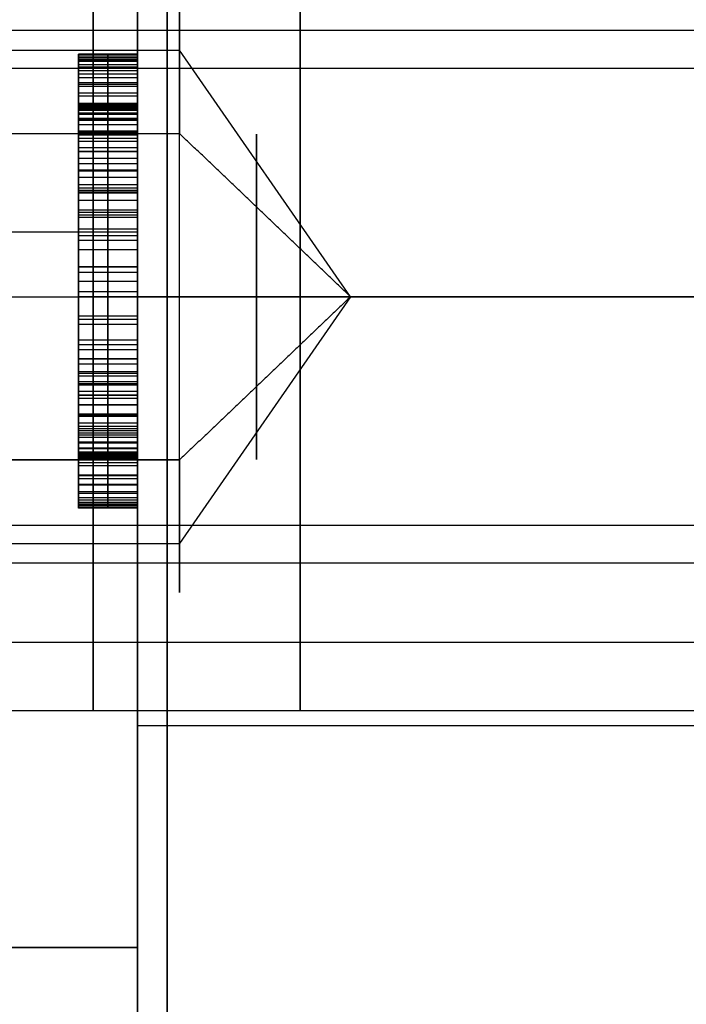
# Model space of a CAD drawing. Header units: millimetres. Extents: x -66 to 114, y 79 to 395.
# Tile 179 of 239: x 82.25 to 84.5, y 148.14 to 151.47. Entities that reach past the tile are written whole.
import ezdxf

# ---------------------------------------------------------------- set-up
doc = ezdxf.new("R2010")
doc.units = ezdxf.units.MM
doc.layers.add('Layer 01', color=18, linetype='Continuous', true_color=0x000000)

msp = doc.modelspace()

# ---------------------------------------------------------------- linework, layer by layer
at = {"layer": 'Layer 01'}
for p, q in [((81.0574, 151.3676, -23.6714), (82.7923, 151.3676, -23.6714)), ((81.0574, 151.3676, -19.1014), (82.7923, 151.3676, -19.1014)), ((82.45, 151.3525, -26.2722), (82.45, 151.1854, -26.2722)), ((83.3696, 150.5333, -23.12), (82.7923, 151.3676, -23.6714)), ((83.3696, 150.5333, -18.55), (82.7923, 151.3676, -19.1014)), ((82.45, 151.1692, -10.7562), (82.45, 151.3359, -10.7562)), ((82.65, 151.3359, -10.7562), (82.45, 151.3359, -10.7562)), ((82.55, 149.8359, -10.3088), (82.55, 151.3359, -10.3088)), ((82.55, 151.3359, -10.3088), (82.55, 151.3359, -11.2035)), ((82.55, 151.3359, -11.2035), (82.55, 151.1692, -11.2035)), ((82.45, 151.2525, -11.2035), (82.65, 151.2525, -11.2035)), ((82.65, 151.1692, -10.8571), (82.45, 151.1692, -10.8571)), ((82.55, 151.1692, -11.2035), (82.55, 151.1692, -10.5106)), ((82.55, 151.1692, -10.5106), (82.55, 150.6341, -10.5106)), ((76.45, 151.0848, -17.7158), (82.7923, 151.0848, -17.7158)), ((82.45, 150.9016, -10.5106), (82.65, 150.9016, -10.5106)), ((81.15, 150.7533, -16.515), (82.65, 150.7533, -16.515)), ((81.15, 150.7533, -20.585), (82.65, 150.7533, -20.585)), ((81.15, 150.7533, -21.085), (82.65, 150.7533, -21.085)), ((81.15, 150.7533, -16.015), (82.65, 150.7533, -16.015)), ((82.65, 150.7533, -20.585), (82.65, 150.7533, -19.9832)), ((82.65, 150.7533, -17.1168), (82.65, 150.7533, -16.515)), ((82.65, 150.7394, -26.6537), (82.45, 150.7394, -26.6537)), ((82.55, 150.7394, -26.7546), (82.55, 150.7394, -26.5529)), ((82.45, 150.4674, -10.7562), (82.45, 150.6341, -10.7562)), ((82.65, 150.6341, -10.8088), (82.45, 150.6341, -10.8088)), ((82.55, 150.6341, -10.5106), (82.55, 150.6341, -11.1071)), ((82.55, 150.6341, -11.1071), (82.55, 150.4674, -11.1071)), ((82.45, 150.5859, -10.3088), (82.45, 150.5859, -11.1071)), ((82.45, 150.5859, -26.0005), (82.45, 150.5859, -25.7904)), ((82.45, 150.5859, -10.3088), (82.65, 150.5859, -10.3088)), ((77.85, 150.5333, -15.38), (88.55, 150.5333, -15.38)), ((77.85, 150.5333, -12.58), (88.55, 150.5333, -12.58)), ((78.15, 150.5333, -13.08), (86.85, 150.5333, -13.08)), ((78.15, 150.5333, -14.88), (86.85, 150.5333, -14.88)), ((82.45, 150.5508, -11.1071), (82.65, 150.5508, -11.1071)), ((87.35, 150.5333, -17.1), (82.65, 150.5333, -17.1)), ((87.35, 150.5333, -12.53), (82.65, 150.5333, -12.53)), ((87.35, 150.5333, -21.67), (82.65, 150.5333, -21.67)), ((87.35, 150.5333, -24.57), (82.65, 150.5333, -24.57)), ((87.35, 150.5333, -15.43), (82.65, 150.5333, -15.43)), ((87.35, 150.5333, -20), (82.65, 150.5333, -20)), ((83.3696, 150.5333, -18.55), (82.7923, 149.6991, -17.9986)), ((83.3696, 150.5333, -23.12), (82.7923, 149.6991, -22.5686)), ((82.65, 150.4674, -10.8088), (82.45, 150.4674, -10.8088)), ((82.55, 150.4674, -11.1071), (82.55, 150.4674, -10.5106)), ((82.55, 150.4674, -10.5106), (82.55, 150.0025, -10.5106)), ((82.65, 150.3709, -26.6494), (82.45, 150.3709, -26.6494)), ((82.55, 150.3709, -26.5529), (82.55, 150.3709, -26.7458)), ((82.45, 150.235, -10.5106), (82.65, 150.235, -10.5106)), ((82.45, 149.8359, -10.7562), (82.45, 150.0025, -10.7562)), ((82.65, 150.0025, -10.8351), (82.45, 150.0025, -10.8351)), ((82.45, 149.9874, -26.2722), (82.45, 149.8198, -26.2722)), ((82.55, 150.0025, -10.5106), (82.55, 150.0025, -11.1597)), ((82.55, 150.0025, -11.1597), (82.55, 149.8359, -11.1597)), ((76.45, 149.9819, -19.3842), (82.7923, 149.9819, -19.3842)), ((82.45, 149.9192, -11.1597), (82.65, 149.9192, -11.1597)), ((82.65, 149.8359, -10.7342), (82.45, 149.8359, -10.7342)), ((82.55, 149.8359, -11.1597), (82.55, 149.8359, -10.3088)), ((76.45, 149.6991, -17.9986), (82.7923, 149.6991, -17.9986)), ((76.45, 149.6991, -22.5686), (82.7923, 149.6991, -22.5686)), ((76.45, 149.3654, -22.348), (88.55, 149.3654, -22.348)), ((76.45, 149.3654, -17.778), (88.55, 149.3654, -17.778)), ((82.65, 149.0833, -18.55), (82.65, 148.3333, -18.55)), ((82.65, 148.3333, -18.55), (76.15, 148.3333, -18.55))]:
    msp.add_line(p, q, dxfattribs=at)
at = {"layer": 'Layer 01', "extrusion": (1, -2.89197e-16, -3.51914e-16)}
msp.add_arc((144.9733, -18.55, 82.65), 12.9, 11.17454, 90, dxfattribs=at)
at = {"layer": 'Layer 01', "extrusion": (-1, 3.45607e-17, -7.03954e-17)}
msp.add_arc((-144.9733, -18.55, -82.65), 13.4, 217.70246, 270, dxfattribs=at)
at = {"layer": 'Layer 01', "extrusion": (1, -6.56506e-17, 1.41304e-16)}
msp.add_arc((144.9733, -18.55, 82.65), 12.9, 270, 319.83958, dxfattribs=at)
at = {"layer": 'Layer 01', "extrusion": (-1, -1.28938e-16, 1.0771e-16)}
msp.add_arc((-144.9733, -18.55, -82.65), 12.75, 309.87411, 129.87411, dxfattribs=at)
at = {"layer": 'Layer 01', "extrusion": (1, 8.66793e-16, 3.96014e-16)}
msp.add_arc((144.9733, -18.55, 82.75), 12.8, 184.4808, 307.60176, dxfattribs=at)
at = {"layer": 'Layer 01', "extrusion": (1, 6.08759e-17, -1.36995e-16)}
msp.add_arc((144.9733, -18.55, 82.75), 12.8, 52.39824, 175.5192, dxfattribs=at)
at = {"layer": 'Layer 01', "extrusion": (1, -2.07948e-12, -1.63971e-13)}
msp.add_arc((144.9733, -18.55, 82.65), 12.7, 184.51615, 307.60176, dxfattribs=at)
at = {"layer": 'Layer 01', "extrusion": (1, -1.40126e-12, 1.10547e-13)}
msp.add_arc((144.9733, -18.55, 82.65), 12.7, 52.39824, 175.48385, dxfattribs=at)
at = {"layer": 'Layer 01', "extrusion": (1, 0, 0)}
for centre, radius, start, end in [((150.5333, -18.55, 82.5), 1.4, 236.535, 56.535), ((150.5333, -23.12, 82.5), 1.4, 236.535, 56.535), ((150.5333, -13.98, 83.2), 1.4, 180, 0), ((150.5333, -13.98, 83.2), 1.4, 0, 180), ((150.5333, -13.98, 82.5), 0.9, 0, 180), ((150.5333, -13.98, 82.5), 0.9, 180, 0), ((150.5333, -23.12, 82.5), 1.4, 56.535, 236.535), ((150.5333, -18.55, 82.5), 1.4, 56.535, 236.535)]:
    msp.add_arc(centre, radius, start, end, dxfattribs=at)
at = {"layer": 'Layer 01', "extrusion": (1, 4.5457e-17, -1.40368e-16)}
for centre in [(150.5333, -18.55, 82.65), (150.5333, -13.98, 82.65), (150.5333, -23.12, 82.65)]:
    msp.add_arc(centre, 1.45, 35.8883, 180, dxfattribs=at)
at = {"layer": 'Layer 01', "extrusion": (1, -2.41436e-17, -7.45535e-17)}
for centre in [(150.5333, -23.12, 82.65), (150.5333, -13.98, 82.65), (150.5333, -18.55, 82.65)]:
    msp.add_arc(centre, 1.45, 180, 324.1117, dxfattribs=at)
at = {"layer": 'Layer 01', "extrusion": (1, 1.35337e-16, -8.94585e-17)}
for centre in [(150.5333, -23.12, 82.7923), (150.5333, -18.55, 82.7923)]:
    msp.add_arc(centre, 1, 236.535, 56.535, dxfattribs=at)
at = {"layer": 'Layer 01', "extrusion": (-1, -1.35337e-16, 8.94585e-17)}
for centre in [(-150.5333, -18.55, -82.7923), (-150.5333, -23.12, -82.7923)]:
    msp.add_arc(centre, 1, 303.465, 123.465, dxfattribs=at)
at = {"layer": 'Layer 01', "extrusion": (-1, 0, 0)}
for centre, start, end in [((-150.5333, -23.12, -83.052), 123.465, 303.465), ((-150.5333, -18.55, -83.052), 123.465, 303.465), ((-150.5333, -18.55, -83.052), 303.465, 123.465), ((-150.5333, -23.12, -83.052), 303.465, 123.465)]:
    msp.add_arc(centre, 0.5501, start, end, dxfattribs=at)
at = {"layer": 'Layer 01', "extrusion": (-1, -5.07247e-18, 3.93574e-18)}
msp.add_arc((-147.3333, -27.7522, -82.65), 1, 180, 255.6159, dxfattribs=at)
at = {"layer": 'Layer 01', "extrusion": (-1, -2.49048e-31, 1.40202e-16)}
msp.add_arc((-147.3333, -9.3478, -82.65), 1, 104.3841, 180, dxfattribs=at)
at = {"layer": 'Layer 01'}
for points in [[(82.65, 148.3333, -16.515), (82.65, 150.7533, -16.515), (82.65, 153.1733, -16.515)], [(82.65, 153.1733, -20.585), (82.65, 150.7533, -20.585), (82.65, 148.3333, -20.585)], [(82.65, 148.3333, -21.085), (82.65, 150.7533, -21.085), (82.65, 153.1733, -21.085)], [(82.65, 153.1733, -16.015), (82.65, 150.7533, -16.015), (82.65, 148.3333, -16.015)], [(86.85, 151.4333, -13.98), (82.5, 151.4333, -13.98), (78.15, 151.4333, -13.98)], [(82.65, 151.3534, -26.2985), (82.55, 151.3534, -26.2985), (82.45, 151.3534, -26.2985)], [(82.45, 151.3511, -26.3436), (82.55, 151.3511, -26.3436), (82.65, 151.3511, -26.3436)], [(82.45, 151.3508, -26.2468), (82.55, 151.3508, -26.2468), (82.65, 151.3508, -26.2468)], [(82.45, 151.3446, -26.3872), (82.55, 151.3446, -26.3872), (82.65, 151.3446, -26.3872)], [(82.45, 151.3427, -26.1971), (82.55, 151.3427, -26.1971), (82.65, 151.3427, -26.1971)], [(82.45, 151.3359, -10.3088), (82.45, 150.5859, -10.3088), (82.45, 149.8359, -10.3088)], [(82.45, 151.3359, -11.2035), (82.45, 151.3359, -10.7562), (82.45, 151.3359, -10.3088)], [(82.45, 151.1692, -11.2035), (82.45, 151.2525, -11.2035), (82.45, 151.3359, -11.2035)], [(82.65, 151.3359, -10.3088), (82.55, 151.3359, -10.3088), (82.45, 151.3359, -10.3088)], [(82.65, 151.3359, -11.2035), (82.55, 151.3359, -11.2035), (82.45, 151.3359, -11.2035)], [(82.45, 151.3336, -26.4291), (82.55, 151.3336, -26.4291), (82.65, 151.3336, -26.4291)], [(82.45, 151.3294, -26.1494), (82.55, 151.3294, -26.1494), (82.65, 151.3294, -26.1494)], [(82.45, 151.3183, -26.4697), (82.55, 151.3183, -26.4697), (82.65, 151.3183, -26.4697)], [(82.65, 149.8359, -10.3088), (82.65, 150.5859, -10.3088), (82.65, 151.3359, -10.3088)], [(82.65, 151.3359, -10.3088), (82.65, 151.3359, -10.7562), (82.65, 151.3359, -11.2035)], [(82.65, 151.3359, -11.2035), (82.65, 151.2525, -11.2035), (82.65, 151.1692, -11.2035)], [(88.55, 151.3053, -21.9521), (82.5, 151.3053, -21.9521), (76.45, 151.3053, -21.9521)], [(88.55, 151.3053, -17.3821), (82.5, 151.3053, -17.3821), (76.45, 151.3053, -17.3821)], [(82.45, 151.3105, -26.1032), (82.55, 151.3105, -26.1032), (82.65, 151.3105, -26.1032)], [(82.45, 151.2985, -26.508), (82.55, 151.2985, -26.508), (82.65, 151.2985, -26.508)], [(82.45, 151.2868, -26.0594), (82.55, 151.2868, -26.0594), (82.65, 151.2868, -26.0594)], [(82.45, 151.2744, -26.5451), (82.55, 151.2744, -26.5451), (82.65, 151.2744, -26.5451)], [(82.45, 151.2572, -26.0171), (82.55, 151.2572, -26.0171), (82.65, 151.2572, -26.0171)], [(82.45, 151.2459, -26.5805), (82.55, 151.2459, -26.5805), (82.65, 151.2459, -26.5805)], [(82.45, 151.2225, -25.9772), (82.55, 151.2225, -25.9772), (82.65, 151.2225, -25.9772)], [(82.45, 151.213, -26.6143), (82.55, 151.213, -26.6143), (82.65, 151.213, -26.6143)], [(82.65, 151.1867, -26.2985), (82.55, 151.1867, -26.2985), (82.45, 151.1867, -26.2985)], [(82.45, 151.1854, -26.3222), (82.55, 151.1854, -26.3222), (82.65, 151.1854, -26.3222)], [(82.45, 151.1848, -26.2663), (82.55, 151.1848, -26.2663), (82.65, 151.1848, -26.2663)], [(82.45, 151.1825, -25.9388), (82.55, 151.1825, -25.9388), (82.65, 151.1825, -25.9388)], [(82.45, 151.1809, -26.3456), (82.55, 151.1809, -26.3456), (82.65, 151.1809, -26.3456)], [(82.45, 151.1789, -26.2358), (82.55, 151.1789, -26.2358), (82.65, 151.1789, -26.2358)], [(82.45, 151.175, -26.6451), (82.55, 151.175, -26.6451), (82.65, 151.175, -26.6451)], [(82.45, 151.1737, -26.3683), (82.55, 151.1737, -26.3683), (82.65, 151.1737, -26.3683)], [(82.45, 151.1692, -10.5106), (82.45, 151.1692, -10.8571), (82.45, 151.1692, -11.2035)], [(82.45, 150.6341, -10.5106), (82.45, 150.9016, -10.5106), (82.45, 151.1692, -10.5106)], [(82.65, 151.1692, -11.2035), (82.55, 151.1692, -11.2035), (82.45, 151.1692, -11.2035)], [(82.65, 151.1692, -10.5106), (82.55, 151.1692, -10.5106), (82.45, 151.1692, -10.5106)], [(82.45, 151.1689, -26.2065), (82.55, 151.1689, -26.2065), (82.65, 151.1689, -26.2065)], [(82.45, 151.1637, -26.3907), (82.55, 151.1637, -26.3907), (82.65, 151.1637, -26.3907)], [(82.45, 151.1549, -26.1789), (82.55, 151.1549, -26.1789), (82.65, 151.1549, -26.1789)], [(82.45, 151.1507, -26.4122), (82.55, 151.1507, -26.4122), (82.65, 151.1507, -26.4122)], [(82.65, 151.1692, -11.2035), (82.65, 151.1692, -10.8571), (82.65, 151.1692, -10.5106)], [(82.65, 151.1692, -10.5106), (82.65, 150.9016, -10.5106), (82.65, 150.6341, -10.5106)], [(82.45, 151.137, -26.1529), (82.55, 151.137, -26.1529), (82.65, 151.137, -26.1529)], [(82.45, 151.1364, -25.9037), (82.55, 151.1364, -25.9037), (82.65, 151.1364, -25.9037)], [(82.45, 151.1351, -26.4333), (82.55, 151.1351, -26.4333), (82.65, 151.1351, -26.4333)], [(82.45, 151.1308, -26.6724), (82.55, 151.1308, -26.6724), (82.65, 151.1308, -26.6724)], [(76.45, 151.0848, -22.2858), (79.6211, 151.0848, -22.2858), (82.7923, 151.0848, -22.2858)], [(76.45, 151.0848, -17.7158), (79.6211, 151.0848, -17.7158), (82.7923, 151.0848, -17.7158)], [(82.45, 151.1162, -26.4538), (82.55, 151.1162, -26.4538), (82.65, 151.1162, -26.4538)], [(82.45, 151.1153, -26.1282), (82.55, 151.1153, -26.1282), (82.65, 151.1153, -26.1282)], [(82.45, 151.0948, -26.4739), (82.55, 151.0948, -26.4739), (82.65, 151.0948, -26.4739)], [(82.45, 151.0896, -26.1052), (82.55, 151.0896, -26.1052), (82.65, 151.0896, -26.1052)], [(82.45, 151.0841, -25.8735), (82.55, 151.0841, -25.8735), (82.65, 151.0841, -25.8735)], [(83.3696, 150.5333, -23.12), (83.0809, 150.809, -22.7029), (82.7923, 151.0848, -22.2858)], [(83.3696, 150.5333, -18.55), (83.0809, 150.809, -18.1329), (82.7923, 151.0848, -17.7158)], [(82.45, 151.0805, -26.6958), (82.55, 151.0805, -26.6958), (82.65, 151.0805, -26.6958)], [(82.45, 151.0691, -26.4924), (82.55, 151.0691, -26.4924), (82.65, 151.0691, -26.4924)], [(82.45, 151.0597, -26.0834), (82.55, 151.0597, -26.0834), (82.65, 151.0597, -26.0834)], [(82.45, 151.0379, -26.5084), (82.55, 151.0379, -26.5084), (82.65, 151.0379, -26.5084)], [(82.45, 151.0253, -25.8479), (82.55, 151.0253, -25.8479), (82.65, 151.0253, -25.8479)], [(82.45, 151.0249, -26.0639), (82.55, 151.0249, -26.0639), (82.65, 151.0249, -26.0639)], [(82.45, 151.0243, -26.7153), (82.55, 151.0243, -26.7153), (82.65, 151.0243, -26.7153)], [(82.45, 151.0015, -26.522), (82.55, 151.0015, -26.522), (82.65, 151.0015, -26.522)], [(82.45, 150.9843, -26.047), (82.55, 150.9843, -26.047), (82.65, 150.9843, -26.047)], [(82.45, 150.9622, -26.7309), (82.55, 150.9622, -26.7309), (82.65, 150.9622, -26.7309)], [(82.45, 150.9596, -25.8271), (82.55, 150.9596, -25.8271), (82.65, 150.9596, -25.8271)], [(82.45, 150.9596, -26.533), (82.55, 150.9596, -26.533), (82.65, 150.9596, -26.533)], [(82.45, 150.9375, -26.0327), (82.55, 150.9375, -26.0327), (82.65, 150.9375, -26.0327)], [(82.45, 150.9128, -26.5418), (82.55, 150.9128, -26.5418), (82.65, 150.9128, -26.5418)], [(82.45, 150.894, -26.7426), (82.55, 150.894, -26.7426), (82.65, 150.894, -26.7426)], [(82.45, 150.8882, -25.8108), (82.55, 150.8882, -25.8108), (82.65, 150.8882, -25.8108)], [(82.45, 150.8852, -26.021), (82.55, 150.8852, -26.021), (82.65, 150.8852, -26.021)], [(82.45, 150.8602, -26.548), (82.55, 150.8602, -26.548), (82.65, 150.8602, -26.548)], [(82.45, 150.8268, -26.0119), (82.55, 150.8268, -26.0119), (82.65, 150.8268, -26.0119)], [(82.45, 150.8196, -26.7504), (82.55, 150.8196, -26.7504), (82.65, 150.8196, -26.7504)], [(82.45, 150.8099, -25.7991), (82.55, 150.8099, -25.7991), (82.65, 150.8099, -25.7991)], [(82.45, 150.8024, -26.5516), (82.55, 150.8024, -26.5516), (82.65, 150.8024, -26.5516)], [(82.45, 150.7628, -26.0054), (82.55, 150.7628, -26.0054), (82.65, 150.7628, -26.0054)], [(82.45, 150.7394, -26.7546), (82.45, 150.7394, -26.6537), (82.45, 150.7394, -26.5529)], [(82.65, 150.7394, -26.7546), (82.55, 150.7394, -26.7546), (82.45, 150.7394, -26.7546)], [(82.65, 150.7394, -26.5529), (82.55, 150.7394, -26.5529), (82.45, 150.7394, -26.5529)], [(82.45, 150.7251, -25.792), (82.55, 150.7251, -25.792), (82.65, 150.7251, -25.792)], [(82.65, 150.7394, -26.7546), (82.65, 150.7394, -26.6537), (82.65, 150.7394, -26.5529)], [(82.45, 150.6926, -26.0015), (82.55, 150.6926, -26.0015), (82.65, 150.6926, -26.0015)], [(82.45, 150.6341, -11.1071), (82.45, 150.6341, -10.8088), (82.45, 150.6341, -10.5106)], [(82.45, 150.4674, -11.1071), (82.45, 150.5508, -11.1071), (82.45, 150.6341, -11.1071)], [(82.45, 150.6341, -10.5106), (82.55, 150.6341, -10.5106), (82.65, 150.6341, -10.5106)], [(82.65, 150.6341, -11.1071), (82.55, 150.6341, -11.1071), (82.45, 150.6341, -11.1071)], [(82.65, 150.6341, -25.7897), (82.55, 150.6341, -25.7897), (82.45, 150.6341, -25.7897)], [(82.65, 150.6341, -10.5106), (82.65, 150.6341, -10.8088), (82.65, 150.6341, -11.1071)], [(82.65, 150.6341, -11.1071), (82.65, 150.5508, -11.1071), (82.65, 150.4674, -11.1071)], [(82.45, 150.6166, -26.0002), (82.55, 150.6166, -26.0002), (82.65, 150.6166, -26.0002)], [(82.45, 150.5344, -25.792), (82.55, 150.5344, -25.792), (82.65, 150.5344, -25.792)], [(82.45, 150.534, -26.0015), (82.55, 150.534, -26.0015), (82.65, 150.534, -26.0015)], [(83.3696, 150.5333, -23.12), (83.0809, 150.2576, -23.5371), (82.7923, 149.9819, -23.9542)], [(83.3696, 150.5333, -18.55), (83.0809, 150.2576, -18.9671), (82.7923, 149.9819, -19.3842)], [(82.45, 150.4674, -10.5106), (82.45, 150.4674, -10.8088), (82.45, 150.4674, -11.1071)], [(82.45, 150.0025, -10.5106), (82.45, 150.235, -10.5106), (82.45, 150.4674, -10.5106)], [(82.65, 150.4674, -11.1071), (82.55, 150.4674, -11.1071), (82.45, 150.4674, -11.1071)], [(82.65, 150.4674, -10.5106), (82.55, 150.4674, -10.5106), (82.45, 150.4674, -10.5106)], [(82.45, 150.4577, -26.0054), (82.55, 150.4577, -26.0054), (82.65, 150.4577, -26.0054)], [(82.65, 150.4674, -11.1071), (82.65, 150.4674, -10.8088), (82.65, 150.4674, -10.5106)], [(82.65, 150.4674, -10.5106), (82.65, 150.235, -10.5106), (82.65, 150.0025, -10.5106)], [(82.45, 150.4411, -25.7988), (82.55, 150.4411, -25.7988), (82.65, 150.4411, -25.7988)], [(82.45, 150.3878, -26.0119), (82.55, 150.3878, -26.0119), (82.65, 150.3878, -26.0119)], [(82.45, 150.3709, -26.5529), (82.45, 150.3709, -26.6494), (82.45, 150.3709, -26.7458)], [(82.65, 150.3709, -26.5529), (82.55, 150.3709, -26.5529), (82.45, 150.3709, -26.5529)], [(82.65, 150.3709, -26.7458), (82.55, 150.3709, -26.7458), (82.45, 150.3709, -26.7458)], [(82.45, 150.3544, -25.8102), (82.55, 150.3544, -25.8102), (82.65, 150.3544, -25.8102)], [(82.65, 150.3709, -26.5529), (82.65, 150.3709, -26.6494), (82.65, 150.3709, -26.7458)], [(82.45, 150.3242, -26.5519), (82.55, 150.3242, -26.5519), (82.65, 150.3242, -26.5519)], [(82.45, 150.3238, -26.021), (82.55, 150.3238, -26.021), (82.65, 150.3238, -26.021)], [(82.45, 150.3069, -26.7458), (82.55, 150.3069, -26.7458), (82.65, 150.3069, -26.7458)], [(82.45, 150.2806, -26.549), (82.55, 150.2806, -26.549), (82.65, 150.2806, -26.549)], [(82.45, 150.2744, -25.8258), (82.55, 150.2744, -25.8258), (82.65, 150.2744, -25.8258)], [(82.45, 150.266, -26.0327), (82.55, 150.266, -26.0327), (82.65, 150.266, -26.0327)], [(82.45, 150.2468, -26.7416), (82.55, 150.2468, -26.7416), (82.65, 150.2468, -26.7416)], [(82.45, 150.2397, -26.5441), (82.55, 150.2397, -26.5441), (82.65, 150.2397, -26.5441)], [(82.45, 150.2143, -26.047), (82.55, 150.2143, -26.047), (82.65, 150.2143, -26.047)], [(82.45, 150.202, -26.5376), (82.55, 150.202, -26.5376), (82.65, 150.202, -26.5376)], [(82.45, 150.201, -25.8462), (82.55, 150.201, -25.8462), (82.65, 150.201, -25.8462)], [(82.45, 150.1903, -26.7332), (82.55, 150.1903, -26.7332), (82.65, 150.1903, -26.7332)], [(82.45, 150.1692, -26.0639), (82.55, 150.1692, -26.0639), (82.65, 150.1692, -26.0639)], [(82.45, 150.1676, -26.5288), (82.55, 150.1676, -26.5288), (82.65, 150.1676, -26.5288)], [(82.45, 150.1373, -26.7205), (82.55, 150.1373, -26.7205), (82.65, 150.1373, -26.7205)], [(82.45, 150.1357, -26.5184), (82.55, 150.1357, -26.5184), (82.65, 150.1357, -26.5184)], [(82.45, 150.1341, -25.8709), (82.55, 150.1341, -25.8709), (82.65, 150.1341, -25.8709)], [(82.45, 150.1299, -26.0834), (82.55, 150.1299, -26.0834), (82.65, 150.1299, -26.0834)], [(82.45, 150.1071, -26.5058), (82.55, 150.1071, -26.5058), (82.65, 150.1071, -26.5058)], [(82.45, 150.0958, -26.1052), (82.55, 150.0958, -26.1052), (82.65, 150.0958, -26.1052)], [(82.45, 150.0883, -26.7036), (82.55, 150.0883, -26.7036), (82.65, 150.0883, -26.7036)], [(82.45, 150.0815, -26.4915), (82.55, 150.0815, -26.4915), (82.65, 150.0815, -26.4915)], [(82.45, 150.0737, -25.9005), (82.55, 150.0737, -25.9005), (82.65, 150.0737, -25.9005)], [(82.45, 150.0665, -26.1286), (82.55, 150.0665, -26.1286), (82.65, 150.0665, -26.1286)], [(82.45, 150.0587, -26.4752), (82.55, 150.0587, -26.4752), (82.65, 150.0587, -26.4752)], [(82.45, 150.0428, -26.6825), (82.55, 150.0428, -26.6825), (82.65, 150.0428, -26.6825)], [(82.45, 150.0415, -26.1539), (82.55, 150.0415, -26.1539), (82.65, 150.0415, -26.1539)], [(82.45, 150.0392, -26.457), (82.55, 150.0392, -26.457), (82.65, 150.0392, -26.457)], [(82.45, 150.0227, -26.4369), (82.55, 150.0227, -26.4369), (82.65, 150.0227, -26.4369)], [(82.45, 150.021, -26.1812), (82.55, 150.021, -26.1812), (82.65, 150.021, -26.1812)], [(82.45, 150.0201, -25.9343), (82.55, 150.0201, -25.9343), (82.65, 150.0201, -25.9343)], [(82.45, 150.009, -26.4148), (82.55, 150.009, -26.4148), (82.65, 150.009, -26.4148)], [(82.45, 150.0054, -26.2101), (82.55, 150.0054, -26.2101), (82.65, 150.0054, -26.2101)], [(82.45, 150.0025, -11.1597), (82.45, 150.0025, -10.8351), (82.45, 150.0025, -10.5106)], [(82.45, 149.8359, -11.1597), (82.45, 149.9192, -11.1597), (82.45, 150.0025, -11.1597)], [(82.65, 150.0025, -10.5106), (82.55, 150.0025, -10.5106), (82.45, 150.0025, -10.5106)], [(82.65, 150.0025, -11.1597), (82.55, 150.0025, -11.1597), (82.45, 150.0025, -11.1597)], [(82.45, 150.0012, -26.6568), (82.55, 150.0012, -26.6568), (82.65, 150.0012, -26.6568)], [(82.45, 149.9986, -26.3907), (82.55, 149.9986, -26.3907), (82.65, 149.9986, -26.3907)], [(82.45, 149.9941, -26.2406), (82.55, 149.9941, -26.2406), (82.65, 149.9941, -26.2406)], [(82.45, 149.9911, -26.3648), (82.55, 149.9911, -26.3648), (82.65, 149.9911, -26.3648)], [(82.45, 149.9872, -26.2731), (82.55, 149.9872, -26.2731), (82.65, 149.9872, -26.2731)], [(82.45, 149.9866, -26.3371), (82.55, 149.9866, -26.3371), (82.65, 149.9866, -26.3371)], [(82.65, 149.985, -26.3072), (82.55, 149.985, -26.3072), (82.45, 149.985, -26.3072)], [(82.65, 150.0025, -10.5106), (82.65, 150.0025, -10.8351), (82.65, 150.0025, -11.1597)], [(82.65, 150.0025, -11.1597), (82.65, 149.9192, -11.1597), (82.65, 149.8359, -11.1597)], [(82.7923, 149.9819, -23.9542), (79.6211, 149.9819, -23.9542), (76.45, 149.9819, -23.9542)], [(82.7923, 149.9819, -19.3842), (79.6211, 149.9819, -19.3842), (76.45, 149.9819, -19.3842)], [(82.45, 149.9726, -25.972), (82.55, 149.9726, -25.972), (82.65, 149.9726, -25.972)], [(82.45, 149.9632, -26.6273), (82.55, 149.9632, -26.6273), (82.65, 149.9632, -26.6273)], [(82.45, 149.9317, -26.0119), (82.55, 149.9317, -26.0119), (82.65, 149.9317, -26.0119)], [(82.45, 149.9291, -26.5944), (82.55, 149.9291, -26.5944), (82.65, 149.9291, -26.5944)], [(82.45, 149.8999, -26.5597), (82.55, 149.8999, -26.5597), (82.65, 149.8999, -26.5597)], [(82.45, 149.8973, -26.0548), (82.55, 149.8973, -26.0548), (82.65, 149.8973, -26.0548)], [(82.45, 149.8748, -26.5226), (82.55, 149.8748, -26.5226), (82.65, 149.8748, -26.5226)], [(82.45, 149.8687, -26.1), (82.55, 149.8687, -26.1), (82.65, 149.8687, -26.1)], [(82.45, 149.8544, -26.4837), (82.55, 149.8544, -26.4837), (82.65, 149.8544, -26.4837)], [(82.45, 149.8466, -26.1481), (82.55, 149.8466, -26.1481), (82.65, 149.8466, -26.1481)], [(82.45, 149.8388, -26.4427), (82.55, 149.8388, -26.4427), (82.65, 149.8388, -26.4427)], [(82.45, 149.8359, -10.3088), (82.45, 149.8359, -10.7342), (82.45, 149.8359, -11.1597)], [(82.65, 149.8359, -11.1597), (82.55, 149.8359, -11.1597), (82.45, 149.8359, -11.1597)], [(82.65, 149.8359, -10.3088), (82.55, 149.8359, -10.3088), (82.45, 149.8359, -10.3088)], [(82.45, 149.831, -26.1984), (82.55, 149.831, -26.1984), (82.65, 149.831, -26.1984)], [(82.45, 149.8274, -26.3995), (82.55, 149.8274, -26.3995), (82.65, 149.8274, -26.3995)], [(82.45, 149.8216, -26.2517), (82.55, 149.8216, -26.2517), (82.65, 149.8216, -26.2517)], [(82.45, 149.8206, -26.3544), (82.55, 149.8206, -26.3544), (82.65, 149.8206, -26.3544)], [(82.65, 149.8359, -11.1597), (82.65, 149.8359, -10.7342), (82.65, 149.8359, -10.3088)], [(82.65, 149.8183, -26.3072), (82.55, 149.8183, -26.3072), (82.45, 149.8183, -26.3072)], [(76.45, 149.7613, -24.2879), (82.5, 149.7613, -24.2879), (88.55, 149.7613, -24.2879)], [(76.45, 149.7613, -19.7179), (82.5, 149.7613, -19.7179), (88.55, 149.7613, -19.7179)], [(78.15, 149.6333, -13.98), (82.1, 149.6333, -13.98), (86.05, 149.6333, -13.98)], [(86.05, 149.1333, -13.98), (81.95, 149.1333, -13.98), (77.85, 149.1333, -13.98)], [(82.65, 149.0833, -18.55), (85, 149.0833, -18.55), (87.35, 149.0833, -18.55)], [(82.65, 149.0833, -13.98), (85, 149.0833, -13.98), (87.35, 149.0833, -13.98)], [(82.65, 149.0833, -23.12), (85, 149.0833, -23.12), (87.35, 149.0833, -23.12)], [(76.15, 148.3333, -27.7522), (79.4, 148.3333, -27.7522), (82.65, 148.3333, -27.7522)], [(82.65, 148.3333, -9.3478), (79.4, 148.3333, -9.3478), (76.15, 148.3333, -9.3478)], [(81.15, 148.3333, -16.515), (81.9, 148.3333, -16.515), (82.65, 148.3333, -16.515)], [(82.65, 148.3333, -20.585), (81.9, 148.3333, -20.585), (81.15, 148.3333, -20.585)], [(81.15, 148.3333, -21.085), (81.9, 148.3333, -21.085), (82.65, 148.3333, -21.085)], [(81.15, 148.3333, -16.015), (81.9, 148.3333, -16.015), (82.65, 148.3333, -16.015)], [(82.65, 148.3333, -20.585), (82.65, 148.3333, -18.55), (82.65, 148.3333, -16.515)], [(82.65, 148.3333, -16.015), (82.65, 148.3333, -12.6814), (82.65, 148.3333, -9.3478)], [(82.65, 148.3333, -27.7522), (82.65, 148.3333, -24.4186), (82.65, 148.3333, -21.085)]]:
    msp.add_open_spline(points, degree=2, dxfattribs=at)
at = {"layer": 'Layer 01', "extrusion": (1, -7.41645e-12, -9.36805e-12)}
msp.add_open_spline([(82.45, 150.6341, -25.7897), (82.45, 150.6644, -25.7901), (82.45, 150.7231, -25.7908), (82.45, 150.808, -25.7981), (82.45, 150.8864, -25.8095), (82.45, 150.9584, -25.8258), (82.45, 151.0242, -25.8462), (82.45, 151.0834, -25.872), (82.45, 151.1364, -25.9022), (82.45, 151.1826, -25.9374), (82.45, 151.2224, -25.9761), (82.45, 151.2577, -26.0162), (82.45, 151.2874, -26.0583), (82.45, 151.3113, -26.1028), (82.45, 151.3303, -26.1489), (82.45, 151.3435, -26.1972), (82.45, 151.352, -26.2472), (82.45, 151.3529, -26.2812), (82.45, 151.3534, -26.2985)], degree=3, knots=[-1, -1, -1, -1, -0.908195, -0.822342, -0.742472, -0.668523, -0.599069, -0.534337, -0.473394, -0.414918, -0.359049, -0.305613, -0.2536, -0.203295, -0.153018, -0.102997, -0.052182, 0, 0, 0, 0], dxfattribs=at)
at = {"layer": 'Layer 01', "extrusion": (-1, 2.73131e-12, -4.82949e-12)}
msp.add_open_spline([(82.45, 151.3534, -26.2985), (82.45, 151.3529, -26.3136), (82.45, 151.352, -26.3433), (82.45, 151.3455, -26.3871), (82.45, 151.3342, -26.4293), (82.45, 151.3192, -26.47), (82.45, 151.2989, -26.5086), (82.45, 151.2749, -26.5459), (82.45, 151.246, -26.5813), (82.45, 151.2133, -26.6154), (82.45, 151.1749, -26.6466), (82.45, 151.1303, -26.6739), (82.45, 151.0796, -26.6972), (82.45, 151.0231, -26.7166), (82.45, 150.9607, -26.7321), (82.45, 150.8923, -26.7436), (82.45, 150.8178, -26.7513), (82.45, 150.7661, -26.7535), (82.45, 150.7394, -26.7546)], degree=3, knots=[-1, -1, -1, -1, -0.947433, -0.89626, -0.845873, -0.795433, -0.745261, -0.693927, -0.641015, -0.586259, -0.529335, -0.46896, -0.404408, -0.335247, -0.260863, -0.180389, -0.093421, 0, 0, 0, 0], dxfattribs=at)
at = {"layer": 'Layer 01', "extrusion": (1, 0, 0)}
for points, knots in [([(82.55, 151.3534, -26.2985), (82.55, 151.3529, -26.2812), (82.55, 151.352, -26.2472), (82.55, 151.3435, -26.1972), (82.55, 151.3303, -26.1489), (82.55, 151.3113, -26.1028), (82.55, 151.2874, -26.0583), (82.55, 151.2577, -26.0162), (82.55, 151.2224, -25.9761), (82.55, 151.1826, -25.9374), (82.55, 151.1364, -25.9022), (82.55, 151.0834, -25.872), (82.55, 151.0242, -25.8462), (82.55, 150.9584, -25.8258), (82.55, 150.8864, -25.8095), (82.55, 150.808, -25.7981), (82.55, 150.7231, -25.7908), (82.55, 150.6644, -25.7901), (82.55, 150.6341, -25.7897)], [0, 0, 0, 0, 0.052182, 0.102997, 0.153018, 0.203295, 0.2536, 0.305613, 0.359049, 0.414918, 0.473394, 0.534337, 0.599069, 0.668523, 0.742472, 0.822342, 0.908195, 1, 1, 1, 1]), ([(82.65, 150.6341, -25.7897), (82.65, 150.6644, -25.7901), (82.65, 150.7231, -25.7908), (82.65, 150.808, -25.7981), (82.65, 150.8864, -25.8095), (82.65, 150.9584, -25.8258), (82.65, 151.0242, -25.8462), (82.65, 151.0834, -25.872), (82.65, 151.1364, -25.9022), (82.65, 151.1826, -25.9374), (82.65, 151.2224, -25.9761), (82.65, 151.2577, -26.0162), (82.65, 151.2874, -26.0583), (82.65, 151.3113, -26.1028), (82.65, 151.3303, -26.1489), (82.65, 151.3435, -26.1972), (82.65, 151.352, -26.2472), (82.65, 151.3529, -26.2812), (82.65, 151.3534, -26.2985)], [-1, -1, -1, -1, -0.908195, -0.822342, -0.742472, -0.668523, -0.599069, -0.534337, -0.473394, -0.414918, -0.359049, -0.305613, -0.2536, -0.203295, -0.153018, -0.102997, -0.052182, 0, 0, 0, 0]), ([(82.55, 150.6166, -26.0002), (82.55, 150.6419, -26.0005), (82.55, 150.6907, -26.0009), (82.55, 150.7608, -26.0048), (82.55, 150.8251, -26.0112), (82.55, 150.8835, -26.0201), (82.55, 150.9362, -26.0317), (82.55, 150.983, -26.0457), (82.55, 151.0241, -26.0626), (82.55, 151.0593, -26.0822), (82.55, 151.0893, -26.1042), (82.55, 151.1154, -26.1274), (82.55, 151.1372, -26.1522), (82.55, 151.1554, -26.1784), (82.55, 151.1695, -26.2063), (82.55, 151.1797, -26.2356), (82.55, 151.1857, -26.2666), (82.55, 151.1864, -26.2877), (82.55, 151.1867, -26.2985)], [0, 0, 0, 0, 0.105998, 0.203979, 0.293662, 0.376167, 0.450887, 0.519084, 0.580402, 0.635963, 0.68751, 0.735617, 0.781505, 0.825475, 0.868619, 0.911731, 0.955079, 1, 1, 1, 1]), ([(82.65, 151.1867, -26.2985), (82.65, 151.1864, -26.2877), (82.65, 151.1857, -26.2666), (82.65, 151.1797, -26.2356), (82.65, 151.1695, -26.2063), (82.65, 151.1554, -26.1784), (82.65, 151.1372, -26.1522), (82.65, 151.1154, -26.1274), (82.65, 151.0893, -26.1042), (82.65, 151.0593, -26.0822), (82.65, 151.0241, -26.0626), (82.65, 150.983, -26.0457), (82.65, 150.9362, -26.0317), (82.65, 150.8835, -26.0201), (82.65, 150.8251, -26.0112), (82.65, 150.7608, -26.0048), (82.65, 150.6907, -26.0009), (82.65, 150.6419, -26.0005), (82.65, 150.6166, -26.0002)], [-1, -1, -1, -1, -0.955079, -0.911731, -0.868619, -0.825475, -0.781505, -0.735617, -0.68751, -0.635963, -0.580402, -0.519084, -0.450887, -0.376167, -0.293662, -0.203979, -0.105998, 0, 0, 0, 0]), ([(82.55, 150.6341, -25.7897), (82.55, 150.6008, -25.7901), (82.55, 150.5364, -25.7909), (82.55, 150.443, -25.7978), (82.55, 150.3562, -25.809), (82.55, 150.2759, -25.8243), (82.55, 150.2023, -25.8449), (82.55, 150.1349, -25.8693), (82.55, 150.0742, -25.8988), (82.55, 150.0201, -25.9328), (82.55, 149.9729, -25.9705), (82.55, 149.9313, -26.0105), (82.55, 149.8968, -26.0539), (82.55, 149.8676, -26.0992), (82.55, 149.8455, -26.1476), (82.55, 149.8298, -26.1986), (82.55, 149.8202, -26.2521), (82.55, 149.8189, -26.2887), (82.55, 149.8183, -26.3072)], [0, 0, 0, 0, 0.092205, 0.178611, 0.259467, 0.334725, 0.405172, 0.471102, 0.533277, 0.591841, 0.647832, 0.700703, 0.751535, 0.800933, 0.849838, 0.89856, 0.948567, 1, 1, 1, 1]), ([(82.65, 149.8183, -26.3072), (82.65, 149.8189, -26.2887), (82.65, 149.8202, -26.2521), (82.65, 149.8298, -26.1986), (82.65, 149.8455, -26.1476), (82.65, 149.8676, -26.0992), (82.65, 149.8968, -26.0539), (82.65, 149.9313, -26.0105), (82.65, 149.9729, -25.9705), (82.65, 150.0201, -25.9328), (82.65, 150.0742, -25.8988), (82.65, 150.1349, -25.8693), (82.65, 150.2023, -25.8449), (82.65, 150.2759, -25.8243), (82.65, 150.3562, -25.809), (82.65, 150.443, -25.7978), (82.65, 150.5364, -25.7909), (82.65, 150.6008, -25.7901), (82.65, 150.6341, -25.7897)], [-1, -1, -1, -1, -0.948567, -0.89856, -0.849838, -0.800933, -0.751535, -0.700703, -0.647832, -0.591841, -0.533277, -0.471102, -0.405172, -0.334725, -0.259467, -0.178611, -0.092205, 0, 0, 0, 0]), ([(82.55, 149.985, -26.3072), (82.55, 149.9854, -26.2958), (82.55, 149.9862, -26.2734), (82.55, 149.9932, -26.2406), (82.55, 150.0048, -26.2097), (82.55, 150.0205, -26.1804), (82.55, 150.0412, -26.153), (82.55, 150.0665, -26.1276), (82.55, 150.0962, -26.104), (82.55, 150.1305, -26.0822), (82.55, 150.1702, -26.0626), (82.55, 150.2158, -26.0457), (82.55, 150.2676, -26.0317), (82.55, 150.3256, -26.0201), (82.55, 150.3896, -26.0112), (82.55, 150.4597, -26.0048), (82.55, 150.536, -26.0009), (82.55, 150.589, -26.0005), (82.55, 150.6166, -26.0002)], [0, 0, 0, 0, 0.043892, 0.086511, 0.128347, 0.170523, 0.214318, 0.260033, 0.308106, 0.360057, 0.416389, 0.478289, 0.547099, 0.622845, 0.705838, 0.795901, 0.894045, 1, 1, 1, 1]), ([(82.65, 150.6166, -26.0002), (82.65, 150.589, -26.0005), (82.65, 150.536, -26.0009), (82.65, 150.4597, -26.0048), (82.65, 150.3896, -26.0112), (82.65, 150.3256, -26.0201), (82.65, 150.2676, -26.0317), (82.65, 150.2158, -26.0457), (82.65, 150.1702, -26.0626), (82.65, 150.1305, -26.0822), (82.65, 150.0962, -26.104), (82.65, 150.0665, -26.1276), (82.65, 150.0412, -26.153), (82.65, 150.0205, -26.1804), (82.65, 150.0048, -26.2097), (82.65, 149.9932, -26.2406), (82.65, 149.9862, -26.2734), (82.65, 149.9854, -26.2958), (82.65, 149.985, -26.3072)], [-1, -1, -1, -1, -0.894045, -0.795901, -0.705838, -0.622845, -0.547099, -0.478289, -0.416389, -0.360057, -0.308106, -0.260033, -0.214318, -0.170523, -0.128347, -0.086511, -0.043892, 0, 0, 0, 0])]:
    msp.add_open_spline(points, degree=3, knots=knots, dxfattribs=at)
at = {"layer": 'Layer 01', "extrusion": (-1, 0, 0)}
for points, knots in [([(82.55, 150.7394, -26.7546), (82.55, 150.7661, -26.7535), (82.55, 150.8178, -26.7513), (82.55, 150.8923, -26.7436), (82.55, 150.9607, -26.7321), (82.55, 151.0231, -26.7166), (82.55, 151.0796, -26.6972), (82.55, 151.1303, -26.6739), (82.55, 151.1749, -26.6466), (82.55, 151.2133, -26.6154), (82.55, 151.246, -26.5813), (82.55, 151.2749, -26.5459), (82.55, 151.2989, -26.5086), (82.55, 151.3192, -26.47), (82.55, 151.3342, -26.4293), (82.55, 151.3455, -26.3871), (82.55, 151.352, -26.3433), (82.55, 151.3529, -26.3136), (82.55, 151.3534, -26.2985)], [0, 0, 0, 0, 0.093421, 0.180389, 0.260863, 0.335247, 0.404408, 0.46896, 0.529335, 0.586259, 0.641015, 0.693927, 0.745261, 0.795433, 0.845873, 0.89626, 0.947433, 1, 1, 1, 1]), ([(82.65, 151.3534, -26.2985), (82.65, 151.3529, -26.3136), (82.65, 151.352, -26.3433), (82.65, 151.3455, -26.3871), (82.65, 151.3342, -26.4293), (82.65, 151.3192, -26.47), (82.65, 151.2989, -26.5086), (82.65, 151.2749, -26.5459), (82.65, 151.246, -26.5813), (82.65, 151.2133, -26.6154), (82.65, 151.1749, -26.6466), (82.65, 151.1303, -26.6739), (82.65, 151.0796, -26.6972), (82.65, 151.0231, -26.7166), (82.65, 150.9607, -26.7321), (82.65, 150.8923, -26.7436), (82.65, 150.8178, -26.7513), (82.65, 150.7661, -26.7535), (82.65, 150.7394, -26.7546)], [-1, -1, -1, -1, -0.947433, -0.89626, -0.845873, -0.795433, -0.745261, -0.693927, -0.641015, -0.586259, -0.529335, -0.46896, -0.404408, -0.335247, -0.260863, -0.180389, -0.093421, 0, 0, 0, 0]), ([(82.55, 151.1867, -26.2985), (82.55, 151.1865, -26.3064), (82.55, 151.1861, -26.3223), (82.55, 151.1812, -26.3457), (82.55, 151.1741, -26.3687), (82.55, 151.1641, -26.3912), (82.55, 151.1507, -26.4127), (82.55, 151.1352, -26.4341), (82.55, 151.116, -26.4543), (82.55, 151.0947, -26.4749), (82.55, 151.0686, -26.4938), (82.55, 151.037, -26.5094), (82.55, 151.0003, -26.5232), (82.55, 150.9583, -26.5338), (82.55, 150.9112, -26.5427), (82.55, 150.8586, -26.5486), (82.55, 150.8007, -26.5521), (82.55, 150.7604, -26.5526), (82.55, 150.7394, -26.5529)], [0, 0, 0, 0, 0.041308, 0.082751, 0.124209, 0.166949, 0.210555, 0.256209, 0.304593, 0.355757, 0.410799, 0.471698, 0.539283, 0.614659, 0.697439, 0.789599, 0.890364, 1, 1, 1, 1]), ([(82.65, 150.7394, -26.5529), (82.65, 150.7604, -26.5526), (82.65, 150.8007, -26.5521), (82.65, 150.8586, -26.5486), (82.65, 150.9112, -26.5427), (82.65, 150.9583, -26.5338), (82.65, 151.0003, -26.5232), (82.65, 151.037, -26.5094), (82.65, 151.0686, -26.4938), (82.65, 151.0947, -26.4749), (82.65, 151.116, -26.4543), (82.65, 151.1352, -26.4341), (82.65, 151.1507, -26.4127), (82.65, 151.1641, -26.3912), (82.65, 151.1741, -26.3687), (82.65, 151.1812, -26.3457), (82.65, 151.1861, -26.3223), (82.65, 151.1865, -26.3064), (82.65, 151.1867, -26.2985)], [-1, -1, -1, -1, -0.890364, -0.789599, -0.697439, -0.614659, -0.539283, -0.471698, -0.410799, -0.355757, -0.304593, -0.256209, -0.210555, -0.166949, -0.124209, -0.082751, -0.041308, 0, 0, 0, 0]), ([(82.55, 150.3709, -26.5529), (82.55, 150.3553, -26.5527), (82.55, 150.3252, -26.5523), (82.55, 150.2814, -26.5494), (82.55, 150.2406, -26.5445), (82.55, 150.2028, -26.5384), (82.55, 150.1681, -26.5293), (82.55, 150.1362, -26.5193), (82.55, 150.1075, -26.5064), (82.55, 150.0816, -26.4922), (82.55, 150.0587, -26.476), (82.55, 150.0389, -26.4576), (82.55, 150.0222, -26.4372), (82.55, 150.0084, -26.415), (82.55, 149.998, -26.3907), (82.55, 149.9906, -26.3646), (82.55, 149.9859, -26.3365), (82.55, 149.9853, -26.3172), (82.55, 149.985, -26.3072)], [0, 0, 0, 0, 0.090441, 0.174773, 0.254451, 0.328365, 0.397051, 0.461785, 0.522226, 0.579008, 0.633024, 0.68456, 0.734971, 0.785158, 0.835783, 0.888052, 0.942145, 1, 1, 1, 1]), ([(82.55, 149.8183, -26.3072), (82.55, 149.8187, -26.323), (82.55, 149.8196, -26.3539), (82.55, 149.8266, -26.3994), (82.55, 149.838, -26.4427), (82.55, 149.8536, -26.4841), (82.55, 149.8743, -26.5233), (82.55, 149.8994, -26.5604), (82.55, 149.9289, -26.5955), (82.55, 149.9629, -26.6281), (82.55, 150.0009, -26.6577), (82.55, 150.0427, -26.6836), (82.55, 150.0885, -26.7046), (82.55, 150.1379, -26.7216), (82.55, 150.191, -26.7341), (82.55, 150.2478, -26.7425), (82.55, 150.3082, -26.7468), (82.55, 150.3496, -26.7462), (82.55, 150.3709, -26.7458)], [0, 0, 0, 0, 0.059122, 0.116375, 0.172385, 0.227298, 0.282496, 0.338522, 0.395465, 0.4548, 0.515166, 0.576426, 0.639288, 0.70433, 0.772588, 0.844239, 0.919769, 1, 1, 1, 1]), ([(82.65, 149.985, -26.3072), (82.65, 149.9853, -26.3172), (82.65, 149.9859, -26.3365), (82.65, 149.9906, -26.3646), (82.65, 149.998, -26.3907), (82.65, 150.0084, -26.415), (82.65, 150.0222, -26.4372), (82.65, 150.0389, -26.4576), (82.65, 150.0587, -26.476), (82.65, 150.0816, -26.4922), (82.65, 150.1075, -26.5064), (82.65, 150.1362, -26.5193), (82.65, 150.1681, -26.5293), (82.65, 150.2028, -26.5384), (82.65, 150.2406, -26.5445), (82.65, 150.2814, -26.5494), (82.65, 150.3252, -26.5523), (82.65, 150.3553, -26.5527), (82.65, 150.3709, -26.5529)], [-1, -1, -1, -1, -0.942145, -0.888052, -0.835783, -0.785158, -0.734971, -0.68456, -0.633024, -0.579008, -0.522226, -0.461785, -0.397051, -0.328365, -0.254451, -0.174773, -0.090441, 0, 0, 0, 0]), ([(82.65, 150.3709, -26.7458), (82.65, 150.3496, -26.7462), (82.65, 150.3082, -26.7468), (82.65, 150.2478, -26.7425), (82.65, 150.191, -26.7341), (82.65, 150.1379, -26.7216), (82.65, 150.0885, -26.7046), (82.65, 150.0427, -26.6836), (82.65, 150.0009, -26.6577), (82.65, 149.9629, -26.6281), (82.65, 149.9289, -26.5955), (82.65, 149.8994, -26.5604), (82.65, 149.8743, -26.5233), (82.65, 149.8536, -26.4841), (82.65, 149.838, -26.4427), (82.65, 149.8266, -26.3994), (82.65, 149.8196, -26.3539), (82.65, 149.8187, -26.323), (82.65, 149.8183, -26.3072)], [-1, -1, -1, -1, -0.919769, -0.844239, -0.772588, -0.70433, -0.639288, -0.576426, -0.515166, -0.4548, -0.395465, -0.338522, -0.282496, -0.227298, -0.172385, -0.116375, -0.059122, 0, 0, 0, 0])]:
    msp.add_open_spline(points, degree=3, knots=knots, dxfattribs=at)
at = {"layer": 'Layer 01', "extrusion": (-1, -2.15983e-12, 5.30664e-12)}
msp.add_open_spline([(82.45, 150.7394, -26.5529), (82.45, 150.7604, -26.5526), (82.45, 150.8007, -26.5521), (82.45, 150.8586, -26.5486), (82.45, 150.9112, -26.5427), (82.45, 150.9583, -26.5338), (82.45, 151.0003, -26.5232), (82.45, 151.037, -26.5094), (82.45, 151.0686, -26.4938), (82.45, 151.0947, -26.4749), (82.45, 151.116, -26.4543), (82.45, 151.1352, -26.4341), (82.45, 151.1507, -26.4127), (82.45, 151.1641, -26.3912), (82.45, 151.1741, -26.3687), (82.45, 151.1812, -26.3457), (82.45, 151.1861, -26.3223), (82.45, 151.1865, -26.3064), (82.45, 151.1867, -26.2985)], degree=3, knots=[-1, -1, -1, -1, -0.890364, -0.789599, -0.697439, -0.614659, -0.539283, -0.471698, -0.410799, -0.355757, -0.304593, -0.256209, -0.210555, -0.166949, -0.124209, -0.082751, -0.041308, 0, 0, 0, 0], dxfattribs=at)
at = {"layer": 'Layer 01', "extrusion": (1, -3.56448e-12, -3.24084e-12)}
msp.add_open_spline([(82.45, 151.1867, -26.2985), (82.45, 151.1864, -26.2877), (82.45, 151.1857, -26.2666), (82.45, 151.1797, -26.2356), (82.45, 151.1695, -26.2063), (82.45, 151.1554, -26.1784), (82.45, 151.1372, -26.1522), (82.45, 151.1154, -26.1274), (82.45, 151.0893, -26.1042), (82.45, 151.0593, -26.0822), (82.45, 151.0241, -26.0626), (82.45, 150.983, -26.0457), (82.45, 150.9362, -26.0317), (82.45, 150.8835, -26.0201), (82.45, 150.8251, -26.0112), (82.45, 150.7608, -26.0048), (82.45, 150.6907, -26.0009), (82.45, 150.6419, -26.0005), (82.45, 150.6166, -26.0002)], degree=3, knots=[-1, -1, -1, -1, -0.955079, -0.911731, -0.868619, -0.825475, -0.781505, -0.735617, -0.68751, -0.635963, -0.580402, -0.519084, -0.450887, -0.376167, -0.293662, -0.203979, -0.105998, 0, 0, 0, 0], dxfattribs=at)
at = {"layer": 'Layer 01', "extrusion": (1, 3.1631e-12, -2.3499e-12)}
msp.add_open_spline([(82.45, 149.8183, -26.3072), (82.45, 149.8189, -26.2887), (82.45, 149.8202, -26.2521), (82.45, 149.8298, -26.1986), (82.45, 149.8455, -26.1476), (82.45, 149.8676, -26.0992), (82.45, 149.8968, -26.0539), (82.45, 149.9313, -26.0105), (82.45, 149.9729, -25.9705), (82.45, 150.0201, -25.9328), (82.45, 150.0742, -25.8988), (82.45, 150.1349, -25.8693), (82.45, 150.2023, -25.8449), (82.45, 150.2759, -25.8243), (82.45, 150.3562, -25.809), (82.45, 150.443, -25.7978), (82.45, 150.5364, -25.7909), (82.45, 150.6008, -25.7901), (82.45, 150.6341, -25.7897)], degree=3, knots=[-1, -1, -1, -1, -0.948567, -0.89856, -0.849838, -0.800933, -0.751535, -0.700703, -0.647832, -0.591841, -0.533277, -0.471102, -0.405172, -0.334725, -0.259467, -0.178611, -0.092205, 0, 0, 0, 0], dxfattribs=at)
at = {"layer": 'Layer 01', "extrusion": (1, 8.11731e-12, -1.77631e-11)}
msp.add_open_spline([(82.45, 150.6166, -26.0002), (82.45, 150.589, -26.0005), (82.45, 150.536, -26.0009), (82.45, 150.4597, -26.0048), (82.45, 150.3896, -26.0112), (82.45, 150.3256, -26.0201), (82.45, 150.2676, -26.0317), (82.45, 150.2158, -26.0457), (82.45, 150.1702, -26.0626), (82.45, 150.1305, -26.0822), (82.45, 150.0962, -26.104), (82.45, 150.0665, -26.1276), (82.45, 150.0412, -26.153), (82.45, 150.0205, -26.1804), (82.45, 150.0048, -26.2097), (82.45, 149.9932, -26.2406), (82.45, 149.9862, -26.2734), (82.45, 149.9854, -26.2958), (82.45, 149.985, -26.3072)], degree=3, knots=[-1, -1, -1, -1, -0.894045, -0.795901, -0.705838, -0.622845, -0.547099, -0.478289, -0.416389, -0.360057, -0.308106, -0.260033, -0.214318, -0.170523, -0.128347, -0.086511, -0.043892, 0, 0, 0, 0], dxfattribs=at)
at = {"layer": 'Layer 01', "extrusion": (-1, -7.67255e-12, -1.71484e-11)}
msp.add_open_spline([(82.45, 149.985, -26.3072), (82.45, 149.9853, -26.3172), (82.45, 149.9859, -26.3365), (82.45, 149.9906, -26.3646), (82.45, 149.998, -26.3907), (82.45, 150.0084, -26.415), (82.45, 150.0222, -26.4372), (82.45, 150.0389, -26.4576), (82.45, 150.0587, -26.476), (82.45, 150.0816, -26.4922), (82.45, 150.1075, -26.5064), (82.45, 150.1362, -26.5193), (82.45, 150.1681, -26.5293), (82.45, 150.2028, -26.5384), (82.45, 150.2406, -26.5445), (82.45, 150.2814, -26.5494), (82.45, 150.3252, -26.5523), (82.45, 150.3553, -26.5527), (82.45, 150.3709, -26.5529)], degree=3, knots=[-1, -1, -1, -1, -0.942145, -0.888052, -0.835783, -0.785158, -0.734971, -0.68456, -0.633024, -0.579008, -0.522226, -0.461785, -0.397051, -0.328365, -0.254451, -0.174773, -0.090441, 0, 0, 0, 0], dxfattribs=at)
at = {"layer": 'Layer 01', "extrusion": (-1, 2.96078e-12, 4.3462e-12)}
msp.add_open_spline([(82.45, 150.3709, -26.7458), (82.45, 150.3496, -26.7462), (82.45, 150.3082, -26.7468), (82.45, 150.2478, -26.7425), (82.45, 150.191, -26.7341), (82.45, 150.1379, -26.7216), (82.45, 150.0885, -26.7046), (82.45, 150.0427, -26.6836), (82.45, 150.0009, -26.6577), (82.45, 149.9629, -26.6281), (82.45, 149.9289, -26.5955), (82.45, 149.8994, -26.5604), (82.45, 149.8743, -26.5233), (82.45, 149.8536, -26.4841), (82.45, 149.838, -26.4427), (82.45, 149.8266, -26.3994), (82.45, 149.8196, -26.3539), (82.45, 149.8187, -26.323), (82.45, 149.8183, -26.3072)], degree=3, knots=[-1, -1, -1, -1, -0.919769, -0.844239, -0.772588, -0.70433, -0.639288, -0.576426, -0.515166, -0.4548, -0.395465, -0.338522, -0.282496, -0.227298, -0.172385, -0.116375, -0.059122, 0, 0, 0, 0], dxfattribs=at)

doc.saveas('drawing.dxf')
